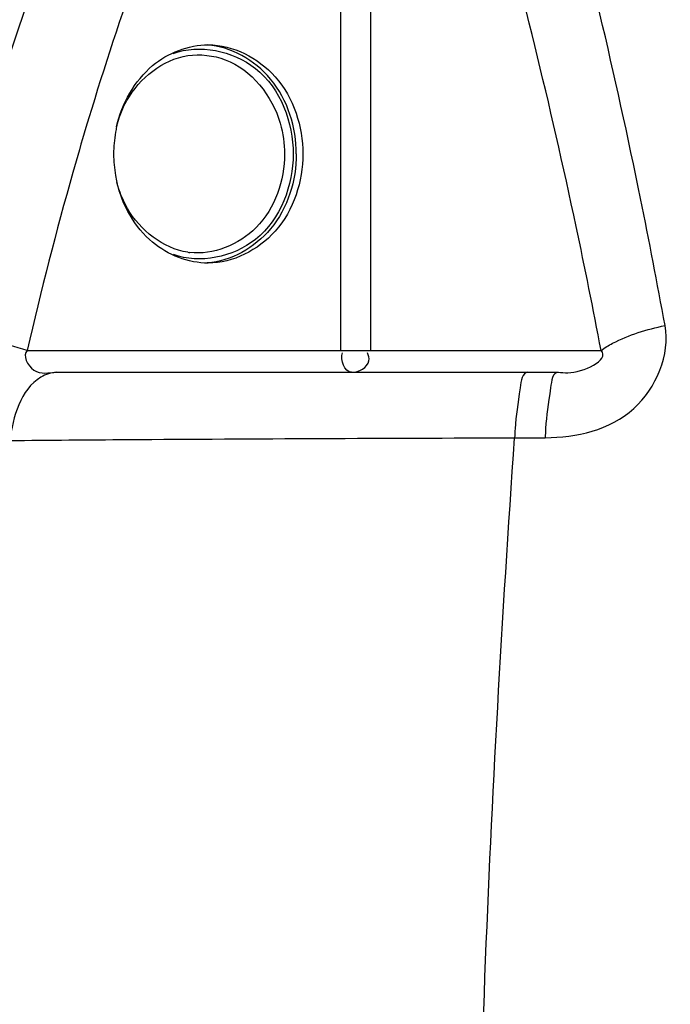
# Model space of a CAD drawing. Header units: millimetres. Extents: x 0 to 297, y 0 to 210.
# Tile 6 of 108: x 28.03 to 32.47, y 162.68 to 169.4. Entities that reach past the tile are written whole.
import ezdxf

# ---------------------------------------------------------------- set-up
doc = ezdxf.new("R2010")
doc.units = ezdxf.units.MM
doc.header["$LTSCALE"] = 16.335
doc.layers.get('0').update_dxf_attribs({"linetype": 'CONTINUOUS'})
doc.layers.add('AXES_REF', color=7, linetype='CONTINUOUS')

msp = doc.modelspace()

# ---------------------------------------------------------------- linework, layer by layer
at = {"color": 9, "linetype": 'Continuous'}
for p, q in [((30.4264, 171.2931), (30.4264, 167.1445)), ((30.2226, 171.0521), (30.2226, 167.1445)), ((28.0827, 167.1445), (32.0007, 167.1445)), ((31.4104, 166.5479), (31.6192, 166.5488))]:
    msp.add_line(p, q, dxfattribs=at)
at = {"color": 7, "linetype": 'Continuous'}
msp.add_line((28.2839, 166.9953), (31.7083, 166.9953), dxfattribs=at)
at = {"color": 9, "linetype": 'Continuous'}
for centre, radius, start, end in [((49.3097, 162.4459), 21.7358, 160.48527, 163.36673), ((50.5004, 162.0822), 22.9807, 163.34787, 164.14389), ((51.7365, 161.7393), 24.2635, 164.16231, 167.12818), ((29.2535, 168.3228), 0.5128, 261.56122, 263.06699), ((34.7023, 166.4152), 3.2946, 176.60456, 177.69133), ((34.9552, 166.4154), 3.3386, 176.64, 177.71068)]:
    msp.add_arc(centre, radius, start, end, dxfattribs=at)
for points, knots in [([(32.4374, 167.3151), (32.3848, 167.6045), (32.1665, 168.7388), (31.9008, 169.864), (31.6758, 170.695)], [0, 0, 0, 0, 0.254624, 1, 1, 1, 1]), ([(32.0007, 167.1445), (31.9471, 167.4277), (31.7243, 168.5378), (31.4543, 169.6385), (31.2261, 170.4511)], [0, 0, 0, 0, 0.254611, 1, 1, 1, 1]), ([(29.0788, 169.1725), (29.2566, 169.2399), (29.7396, 169.1427), (29.8985, 168.6999), (29.8985, 168.4869)], [0, 0, 0, 0, 0.47169, 1, 1, 1, 1]), ([(29.434, 169.1307), (29.6135, 169.0634), (29.8075, 168.8176), (29.8391, 168.5573), (29.8391, 168.4869)], [0, 0, 0, 0, 0.731401, 1, 1, 1, 1]), ([(29.8985, 168.4869), (29.8985, 168.2745), (29.7405, 167.833), (29.2595, 167.734), (29.0817, 167.8003)], [0, 0, 0, 0, 0.528286, 1, 1, 1, 1]), ([(29.8391, 168.4869), (29.8391, 168.3072), (29.7212, 167.9442), (29.3519, 167.7943), (29.1916, 167.8138)], [0, 0, 0, 0, 0.526738, 1, 1, 1, 1]), ([(28.0827, 167.1445), (27.9183, 167.1947), (27.7004, 167.2457), (27.4801, 167.2801), (27.4294, 167.2862)], [0, 0, 0, 0, 0.771196, 1, 1, 1, 1]), ([(31.6192, 166.5488), (31.8313, 166.5497), (32.2794, 166.6486), (32.4735, 167.1162), (32.4374, 167.3151)], [0, 0, 0, 0, 0.511943, 1, 1, 1, 1]), ([(32.0007, 167.1445), (32.0255, 167.1632), (32.1611, 167.2436), (32.3143, 167.2887), (32.4374, 167.3151)], [0, 0, 0, 0, 0.197733, 1, 1, 1, 1]), ([(28.0827, 167.1445), (28.0475, 167.1133), (28.1246, 166.9597), (28.2313, 166.9953), (28.2839, 166.9953)], [0, 0, 0, 0, 0.472242, 1, 1, 1, 1]), ([(31.7083, 166.9953), (31.7303, 166.9953), (31.8302, 166.9742), (32.0633, 167.0783), (32.0007, 167.1445)], [0, 0, 0, 0, 0.194988, 1, 1, 1, 1]), ([(30.2972, 166.9953), (30.3447, 166.9953), (30.4305, 167.0405), (30.4142, 167.1123), (30.4051, 167.1278)], [0, 0, 0, 0, 0.725128, 1, 1, 1, 1]), ([(28.2839, 166.9953), (28.246, 166.9953), (28.0485, 166.9228), (27.9837, 166.6889), (27.964, 166.5299)], [0, 0, 0, 0, 0.191119, 1, 1, 1, 1]), ([(31.5008, 166.9953), (31.4614, 166.9953), (31.4375, 166.8029), (31.419, 166.704), (31.4135, 166.6103)], [0, 0, 0, 0, 0.295585, 1, 1, 1, 1]), ([(31.7083, 166.9953), (31.6691, 166.9953), (31.6464, 166.8029), (31.6278, 166.7046), (31.6223, 166.6111)], [0, 0, 0, 0, 0.295002, 1, 1, 1, 1]), ([(27.964, 166.5299), (28.2319, 166.5322), (29.3807, 166.5409), (30.5295, 166.5457), (31.4104, 166.5479)], [0, 0, 0, 0, 0.233223, 1, 1, 1, 1]), ([(31.541, 151.861), (31.2902, 154.2909), (31.0223, 159.1944), (31.2396, 164.0958), (31.4104, 166.5479)], [0, 0, 0, 0, 0.498453, 1, 1, 1, 1])]:
    msp.add_open_spline(points, degree=3, knots=knots, dxfattribs=at)
for points in [[(28.2236, 169.9103), (27.9053, 169.0537), (27.6429, 168.1748), (27.4294, 167.2862)], [(29.1783, 169.1583), (29.2631, 169.1709), (29.3537, 169.1608), (29.434, 169.1307)], [(30.2972, 166.9953), (30.2482, 166.9953), (30.2191, 167.0818), (30.2347, 167.1283)]]:
    msp.add_open_spline(points, degree=3, dxfattribs=at)
at = {"color": 7, "linetype": 'Continuous'}
for points, knots in [([(28.6933, 168.6719), (28.7085, 168.7345), (28.7898, 168.9566), (29.0081, 169.1331), (29.1783, 169.1583)], [0, 0, 0, 0, 0.272501, 1, 1, 1, 1]), ([(29.1783, 167.8155), (29.0103, 167.8404), (28.7944, 168.0125), (28.7116, 168.2307), (28.6957, 168.2922)], [0, 0, 0, 0, 0.727765, 1, 1, 1, 1])]:
    msp.add_open_spline(points, degree=3, knots=knots, dxfattribs=at)
at = {"layer": 'AXES_REF', "color": 7, "linetype": 'Continuous'}
for centre, radius, start, end in [((29.5321, 168.4867), 0.8597, 170.08565, 179.98307), ((29.5224, 168.4884), 0.8498, 167.51855, 170.08677), ((29.5321, 168.4872), 0.8597, 180.01693, 189.91553), ((29.5208, 168.4852), 0.8481, 189.91255, 193.1692)]:
    msp.add_arc(centre, radius, start, end, dxfattribs=at)
for points in [[(28.9387, 169.0903), (29.0423, 169.1772), (29.1832, 169.2327), (29.3184, 169.2327)], [(28.6927, 168.6721), (28.7277, 168.83), (28.8148, 168.9863), (28.9387, 169.0903)], [(28.9387, 167.8836), (28.8173, 167.9855), (28.7311, 168.1376), (28.695, 168.2919)], [(29.3184, 167.7411), (29.1832, 167.7411), (29.0423, 167.7967), (28.9387, 167.8836)]]:
    msp.add_open_spline(points, degree=3, dxfattribs=at)
for points, knots in [([(29.9195, 168.4869), (29.9195, 168.6673), (29.8119, 169.0266), (29.4747, 169.2204), (29.3115, 169.2314)], [0, 0, 0, 0, 0.524365, 1, 1, 1, 1]), ([(29.3184, 169.2327), (29.4871, 169.2327), (29.8489, 169.0473), (29.9643, 168.6737), (29.9643, 168.4869)], [0, 0, 0, 0, 0.47469, 1, 1, 1, 1]), ([(29.9195, 168.4869), (29.9195, 168.3066), (29.8119, 167.9473), (29.4747, 167.7535), (29.3115, 167.7424)], [0, 0, 0, 0, 0.524365, 1, 1, 1, 1]), ([(29.9643, 168.4869), (29.9643, 168.3002), (29.8489, 167.9266), (29.4871, 167.7411), (29.3184, 167.7411)], [0, 0, 0, 0, 0.52531, 1, 1, 1, 1])]:
    msp.add_open_spline(points, degree=3, knots=knots, dxfattribs=at)

doc.saveas('drawing.dxf')
